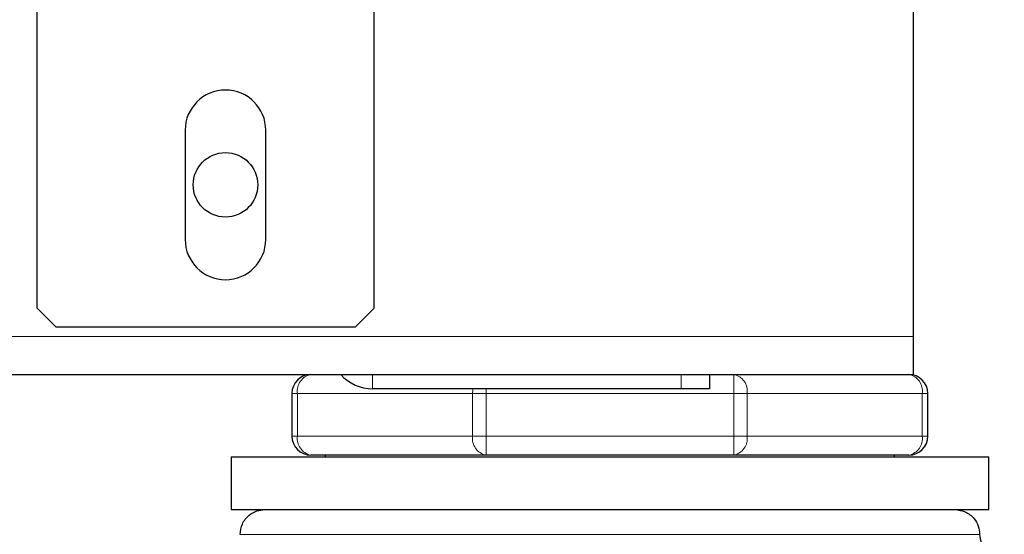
# Model space of a CAD drawing. Header units: millimetres. Extents: x 27 to 261, y 60 to 147.
# Tile 72 of 75: x 258.06 to 260.14, y 62.56 to 63.64. Entities that reach past the tile are written whole.
import ezdxf

# ---------------------------------------------------------------- set-up
doc = ezdxf.new("R2010")
doc.units = ezdxf.units.MM
doc.linetypes.add('PHANTOM', pattern=[12.7, 6.35, -1.27, 1.27, -1.27, 1.27, -1.27])

msp = doc.modelspace()

# ---------------------------------------------------------------- linework, layer by layer
at = {"color": 7, "linetype": 'Continuous', "lineweight": 25}
for p, q in [((258.0977, 63.0346), (258.0977, 63.7208)), ((258.8077, 63.0346), (258.8077, 63.7208)), ((259.9447, 62.9746), (259.9447, 63.7208)), ((258.4097, 63.4096), (258.4097, 63.1796)), ((258.5797, 63.1796), (258.5797, 63.4096)), ((258.0977, 63.0346), (258.1377, 62.9946)), ((258.7677, 62.9946), (258.8077, 63.0346)), ((258.7677, 62.9946), (258.1377, 62.9946)), ((259.9447, 62.8946), (259.9447, 62.9746)), ((229.8247, 62.8946), (259.9447, 62.8946)), ((259.5147, 62.8946), (259.5147, 62.8646)), ((259.4547, 62.8646), (258.8047, 62.8646)), ((259.5147, 62.8646), (259.4547, 62.8646)), ((258.6347, 62.8546), (258.6347, 62.7646)), ((259.9747, 62.7646), (259.9747, 62.8546)), ((258.5065, 62.7212), (258.5065, 62.6096)), ((258.5065, 62.7212), (259.3047, 62.7212)), ((259.0437, 62.7246), (258.6747, 62.7246)), ((258.7047, 62.7246), (258.7047, 62.7212)), ((259.5656, 62.7246), (259.0437, 62.7246)), ((259.3047, 62.7212), (260.1028, 62.7212)), ((259.9347, 62.7246), (259.5656, 62.7246)), ((259.9047, 62.7212), (259.9047, 62.7246)), ((260.1028, 62.6096), (260.1028, 62.7212)), ((258.5065, 62.6096), (259.3047, 62.6096)), ((259.3047, 62.6096), (260.1028, 62.6096))]:
    msp.add_line(p, q, dxfattribs=at)
at = {"color": 8, "linetype": 'PHANTOM', "lineweight": 18}
for p, q in [((229.8247, 62.9746), (259.9447, 62.9746)), ((258.8047, 62.8946), (258.8047, 62.8646)), ((259.4547, 62.8646), (259.4547, 62.8946)), ((259.5656, 62.8946), (259.5656, 62.8546)), ((259.0437, 62.8546), (259.0437, 62.8646)), ((258.6464, 62.8546), (258.6347, 62.8546)), ((258.6464, 62.7646), (258.6464, 62.8546)), ((258.6464, 62.8546), (259.0154, 62.8546)), ((259.0154, 62.8546), (259.0154, 62.7646)), ((259.0154, 62.8546), (259.0437, 62.8546)), ((259.0437, 62.7646), (259.0437, 62.8546)), ((259.0437, 62.8546), (259.5656, 62.8546)), ((259.5656, 62.8546), (259.5656, 62.7646)), ((259.5939, 62.8546), (259.5656, 62.8546)), ((259.5939, 62.7646), (259.5939, 62.8546)), ((259.5939, 62.8546), (259.9629, 62.8546)), ((259.9629, 62.8546), (259.9629, 62.7646)), ((259.9747, 62.8546), (259.9629, 62.8546)), ((258.6464, 62.7646), (258.6347, 62.7646)), ((258.6464, 62.7646), (259.0154, 62.7646)), ((259.0154, 62.7646), (259.0437, 62.7646)), ((259.0437, 62.7646), (259.5656, 62.7646)), ((259.0437, 62.7246), (259.0437, 62.7646)), ((259.5939, 62.7646), (259.5656, 62.7646)), ((259.5656, 62.7646), (259.5656, 62.7246)), ((259.5939, 62.7646), (259.9629, 62.7646)), ((259.9747, 62.7646), (259.9629, 62.7646)), ((258.5256, 62.5575), (260.0837, 62.5575))]:
    msp.add_line(p, q, dxfattribs=at)
at = {"color": 8, "linetype": 'PHANTOM', "lineweight": 18, "flags": 128}
msp.add_lwpolyline([(259.0163, 62.8646), (259.016, 62.8624), (259.0154, 62.8546)], dxfattribs=at)
at = {"color": 7, "linetype": 'Continuous', "lineweight": 25}
msp.add_circle((258.4947, 63.2946), 0.068, dxfattribs=at)
for centre, radius, start, end in [((258.4947, 63.4096), 0.085, 0, 180), ((258.4947, 63.1796), 0.085, 180, 0), ((258.6747, 62.8546), 0.04, 90, 180), ((258.8047, 62.9546), 0.09, 221.8103, 270), ((259.9347, 62.8546), 0.04, 0, 90), ((258.6747, 62.7646), 0.04, 180, 270), ((259.9347, 62.7646), 0.04, 270, 360)]:
    msp.add_arc(centre, radius, start, end, dxfattribs=at)
at = {"color": 8, "linetype": 'PHANTOM', "lineweight": 18}
for centre, start, end in [((258.6817, 62.8596), 101.4217, 188.0496), ((259.5585, 62.8596), 351.9505, 78.5783), ((259.9276, 62.8596), 351.9505, 78.5782), ((258.6817, 62.7596), 171.9504, 258.5782), ((259.0508, 62.7596), 171.9505, 258.5783), ((259.5585, 62.7596), 281.4218, 8.0495), ((259.9276, 62.7596), 281.4218, 8.0494)]:
    msp.add_arc(centre, 0.0357, start, end, dxfattribs=at)
at = {"color": 7, "linetype": 'Continuous', "lineweight": 25}
for points, knots in [([(258.5256, 62.5575), (258.5265, 62.5649), (258.5285, 62.5803), (258.5425, 62.5977), (258.56, 62.6079), (258.572, 62.609), (258.5777, 62.6096)], [0, 0, 0, 0, 0.270261, 0.562429, 0.789736, 1, 1, 1, 1]), ([(260.0316, 62.6096), (260.039, 62.6087), (260.0544, 62.6068), (260.0718, 62.5927), (260.082, 62.5752), (260.0831, 62.5633), (260.0837, 62.5575)], [0, 0, 0, 0, 0.270261, 0.56243, 0.789736, 1, 1, 1, 1]), ([(260.0837, 62.5575), (260.0844, 62.551), (260.0855, 62.5409), (260.0919, 62.5288), (260.0987, 62.5205), (260.107, 62.5138), (260.1191, 62.5073), (260.1292, 62.5062), (260.1357, 62.5055)], [0, 0, 0, 0, 0.239457, 0.368361, 0.5, 0.631639, 0.760543, 1, 1, 1, 1])]:
    msp.add_open_spline(points, degree=3, knots=knots, dxfattribs=at)

doc.saveas('drawing.dxf')
